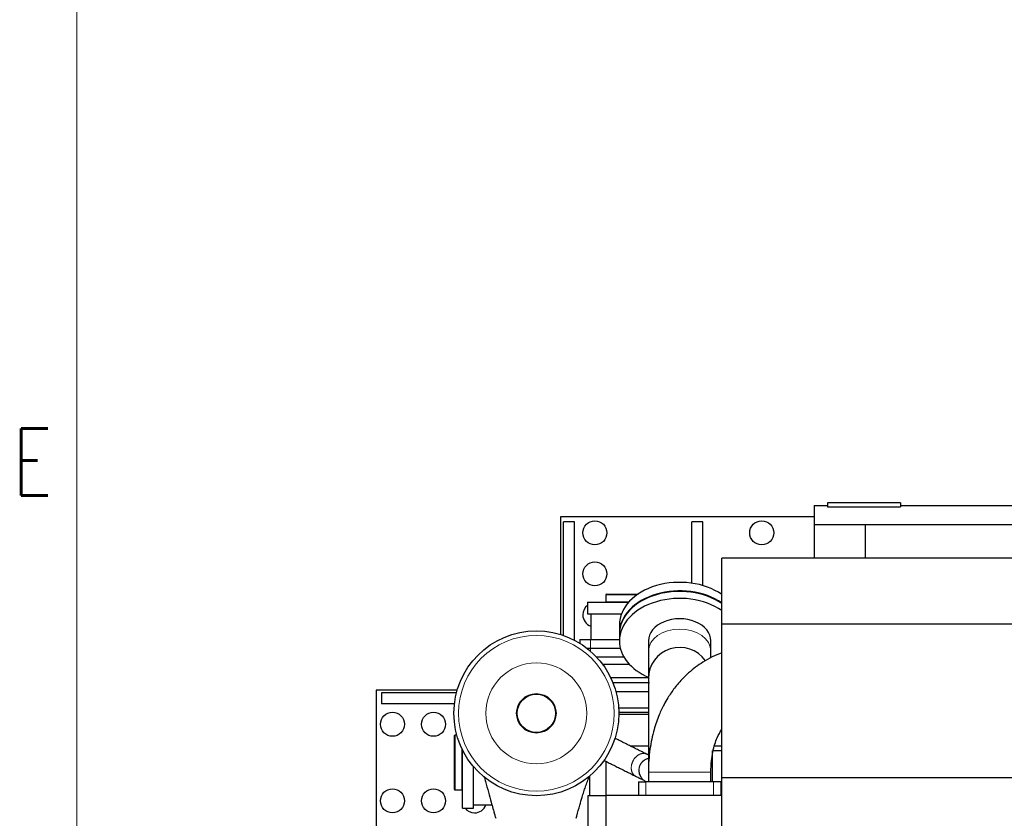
# Model space of a CAD drawing. Header units: inches. Extents: x 0 to 20790, y -12 to 14700.
# Tile 10 of 184: x 71 to 1871, y 5801 to 7261. Entities that reach past the tile are written whole.
import ezdxf

# ---------------------------------------------------------------- set-up
doc = ezdxf.new("R2010")
doc.units = ezdxf.units.IN
for name, color, linetype, true_color in [('1', 7, 'Continuous', 0xffffff), ('204', 7, 'Continuous', 0xffffff), ('210', 7, 'Continuous', 0xffffff)]:
    doc.layers.add(name, color=color, linetype=linetype, true_color=true_color)
doc.styles.add('latin_extended', font='simplex.shx')

msp = doc.modelspace()

# ---------------------------------------------------------------- linework, layer by layer
at = {"layer": '1', "color": 2, "linetype": 'Continuous', "lineweight": 25}
for p, q in [((1522.869, 6372.578), (1522.869, 6337.578)), ((1522.869, 6372.578), (1547.597, 6372.578)), ((1547.597, 6377.578), (1547.597, 6370.167)), ((1680.897, 6377.578), (1547.597, 6377.578)), ((1680.897, 6377.578), (1680.897, 6370.167)), ((1680.897, 6372.578), (2081.369, 6372.578)), ((1547.597, 6370.167), (1680.897, 6370.167)), ((1059.669, 6352.579), (1522.869, 6352.579)), ((1059.669, 6136.553), (1059.669, 6352.579)), ((1064.669, 6134.911), (1064.669, 6342.579)), ((1084.669, 6342.579), (1064.669, 6342.579)), ((1084.669, 6126.29), (1084.669, 6342.579)), ((1299.669, 6230.457), (1299.669, 6342.579)), ((1319.669, 6342.579), (1299.669, 6342.579)), ((1319.669, 6226.062), (1319.669, 6342.579)), ((1522.869, 6337.578), (1616.869, 6337.578)), ((1522.869, 6337.578), (1522.869, 6276.447)), ((1616.869, 6276.449), (1616.869, 6337.578)), ((1616.869, 6337.578), (2032.369, 6337.578)), ((1354.169, 6155.448), (1354.169, 6276.448)), ((5230.126, 6276.448), (1354.169, 6276.448)), ((1143.169, 6210.579), (1142.169, 6209.579)), ((1143.169, 6210.579), (1201.203, 6210.579)), ((1108.669, 6195.579), (1183.92, 6195.579)), ((1108.669, 6195.579), (1108.669, 6174.579)), ((1142.169, 6209.579), (1142.169, 6196.579)), ((1142.169, 6209.579), (1199.747, 6209.579)), ((1142.169, 6196.579), (1184.817, 6196.579)), ((1142.169, 6196.579), (1143.169, 6195.579)), ((1108.669, 6174.579), (1170.967, 6174.579)), ((1114.669, 6174.579), (1114.669, 6127.579)), ((1167.169, 6154.322), (1167.169, 6138.766)), ((1354.169, 5874.448), (1354.169, 6155.448)), ((5230.126, 6155.448), (1354.169, 6155.448)), ((1094.669, 6127.579), (1114.169, 6127.579)), ((1094.669, 6127.579), (1094.669, 6120.595)), ((1114.169, 6127.579), (1167.17, 6127.579)), ((1167.169, 6137.705), (1167.169, 6124.978)), ((1220.019, 6124.978), (1220.019, 6106.094)), ((1334.319, 6106.094), (1334.319, 6124.978)), ((1107.622, 6111.579), (1114.169, 6111.579)), ((1107.622, 6111.579), (1114.169, 6111.579)), ((1114.169, 6111.579), (1168.816, 6111.579)), ((1114.169, 6111.579), (1168.816, 6111.579)), ((1125.167, 6095.579), (1175.331, 6095.579)), ((1136.042, 6082.579), (1184.952, 6082.579)), ((1220.043, 6057.579), (1151.124, 6057.579)), ((1221.807, 6048.579), (1155.067, 6048.579)), ((722.169, 6035.079), (722.169, 5770.079)), ((870.589, 6035.079), (722.169, 6035.079)), ((869.213, 6030.079), (732.169, 6030.079)), ((732.169, 6030.079), (732.169, 6010.079)), ((1160.465, 6032.579), (1220.022, 6032.579)), ((865.493, 6010.079), (732.169, 6010.079)), ((1165.532, 6002.579), (1220.022, 6002.579)), ((1165.849, 5994.925), (1220.021, 5994.925)), ((1220.023, 5990.579), (1165.859, 5990.579)), ((866.169, 5952.579), (865.169, 5951.579)), ((865.169, 5951.579), (865.169, 5853.579)), ((869.882, 5952.579), (866.169, 5952.579)), ((866.169, 5952.579), (866.169, 5852.579)), ((879.169, 5927.674), (879.169, 5852.579)), ((880.169, 5902.579), (880.169, 5925.622)), ((1220.025, 5932.579), (1187.488, 5932.579)), ((1220.073, 5932.578), (1187.546, 5932.578)), ((1354.169, 5924.078), (1337.169, 5924.078)), ((1337.169, 5867.579), (1337.169, 5924.078)), ((1354.184, 5932.579), (1340.534, 5932.579)), ((1354.194, 5932.578), (1340.541, 5932.578)), ((1142.169, 5904.922), (1142.169, 5842.58)), ((880.169, 5819.079), (880.169, 5902.579)), ((900.169, 5819.079), (900.169, 5895.194)), ((1112.169, 5877.255), (1112.169, 5842.579)), ((1220.019, 5885.078), (1220.019, 5867.579)), ((1220.021, 5885.188), (1220.021, 5867.578)), ((1334.321, 5867.578), (1334.321, 5885.188)), ((1354.169, 5683.448), (1354.169, 5874.448)), ((5230.126, 5874.448), (1354.169, 5874.448)), ((865.169, 5853.579), (866.169, 5852.579)), ((866.169, 5852.579), (879.169, 5852.579)), ((879.169, 5852.579), (880.169, 5853.579)), ((1202.171, 5867.578), (1215.171, 5867.578)), ((1202.171, 5867.578), (1202.171, 5842.578)), ((1339.171, 5867.578), (1215.171, 5867.578)), ((1352.171, 5867.578), (1339.171, 5867.578)), ((1352.171, 5867.578), (1352.171, 5842.578)), ((1354.169, 5854.078), (1352.171, 5854.078)), ((1110.169, 5412.578), (1110.169, 5842.578)), ((1110.169, 5842.578), (1142.169, 5842.578)), ((1354.194, 5842.578), (1142.169, 5842.578)), ((1142.169, 5842.578), (1142.169, 5222.59)), ((880.169, 5819.079), (900.169, 5819.079)), ((900.169, 5825.079), (934.038, 5825.079))]:
    msp.add_line(p, q, dxfattribs=at)
at = {"layer": '1', "color": 110, "linetype": 'Continuous', "lineweight": 13}
for p, q in [((1114.169, 6127.579), (1114.169, 6111.579)), ((1114.169, 6106.19), (1114.169, 6111.579)), ((1112.569, 5877.592), (1112.569, 5842.579)), ((1220.021, 5885.188), (1277.171, 5885.188)), ((1277.171, 5885.188), (1334.321, 5885.188)), ((1215.171, 5867.578), (1215.171, 5842.578)), ((1339.171, 5867.578), (1339.171, 5842.578))]:
    msp.add_line(p, q, dxfattribs=at)
at = {"layer": '1', "color": 2, "linetype": 'Continuous', "lineweight": 25}
for centre, radius in [((1122.169, 6322.579), 22), ((1427.169, 6322.579), 22), ((1122.169, 6247.579), 22), ((1015.169, 5992.578), 150.693), ((1015.169, 5992.578), 36.047), ((1015.169, 5992.578), 35.052), ((752.169, 5972.579), 22), ((827.169, 5972.579), 22), ((752.169, 5832.579), 22), ((827.169, 5832.579), 22)]:
    msp.add_circle(centre, radius, dxfattribs=at)
at = {"layer": '1', "color": 110, "linetype": 'Continuous', "lineweight": 13}
for radius in [142.305, 92.344]:
    msp.add_circle((1015.169, 5992.578), radius, dxfattribs=at)
at = {"layer": '1', "color": 2, "linetype": 'Continuous', "lineweight": 25}
for centre, radius, start, end in [((1122.169, 6172.579), 22, 127.850625, 180), ((1122.169, 6172.579), 22, 180, 250.070625), ((1277.169, 6056.025), 57.15, 34.77375, 180), ((902.169, 5832.579), 22, 217.850625, 270), ((902.169, 5832.579), 22, 270, 340.070625)]:
    msp.add_arc(centre, radius, start, end, dxfattribs=at)
for centre, major_axis, ratio, start_param, end_param in [((1277.169, 6154.322), (110, 0), 0.70710678, 0.79541199, 3.14159265), ((1277.169, 6138.766), (110, 0), 0.70710678, 0.79541199, 3.14159265), ((1277.169, 6137.705), (-110, 0), 0.70710585, 3.93690647, 6.28318531), ((1277.169, 6124.978), (-110, 0), 0.70710585, 3.93690647, 6.28318531), ((1277.169, 6124.978), (-57.15, 0), 0.70710585, 3.14159265, 6.28318531), ((1277.169, 6124.978), (-110, 0), 0.70710585, 0, 1.02514095)]:
    msp.add_ellipse(centre, major_axis=major_axis, ratio=ratio, start_param=start_param, end_param=end_param, dxfattribs=at)
at = {"layer": '1', "color": 110, "linetype": 'Continuous', "lineweight": 13}
msp.add_ellipse((1277.169, 6106.094), major_axis=(-57.15, 0), ratio=0.70710585, start_param=3.14277075, end_param=6.28318531, dxfattribs=at)
at = {"layer": '1', "color": 2, "linetype": 'Continuous', "lineweight": 25}
for points, knots in [([(1354.123, 6103.069), (1348.198, 6100.884), (1336.472, 6095.853), (1315.819, 6084.307), (1294.856, 6068.558), (1278.204, 6051.632), (1267.874, 6038.945), (1261.368, 6030.004), (1254.89, 6020.062), (1247.369, 6006.946), (1238.393, 5987.895), (1228.998, 5960.847), (1221.815, 5925.575), (1219.984, 5899.461), (1220.021, 5885.188)], [0, 0, 0, 0, 0.07417157, 0.14918523, 0.27500475, 0.37478617, 0.41738816, 0.45830316, 0.49747233, 0.54768413, 0.62413389, 0.72621293, 0.85286186, 1, 1, 1, 1]), ([(1220.019, 6056.025), (1220.019, 6056.017), (1220.019, 6054.784), (1220.019, 6049.617), (1220.019, 6042.179), (1220.019, 6031.027), (1220.019, 6016.094), (1220.019, 5999.725), (1220.019, 5986.471), (1220.019, 5974.084), (1220.019, 5954.521), (1220.019, 5931.664), (1220.019, 5906.58), (1220.019, 5892.518), (1220.019, 5885.078)], [0, 0, 0, 0, 0.09580624, 0.18382403, 0.26405009, 0.33648138, 0.45781167, 0.54801537, 0.5932479, 0.64743638, 0.71521813, 0.84224419, 0.91730193, 1, 1, 1, 1]), ([(1334.321, 5885.188), (1334.254, 5892.036), (1334.833, 5904.504), (1337.415, 5921.728), (1341.137, 5935.983), (1346.447, 5950.047), (1351.105, 5958.6), (1354.11, 5963.201)], [0, 0, 0, 0, 0.23595856, 0.43638434, 0.61391445, 0.76889896, 1, 1, 1, 1]), ([(1216.782, 5917.928), (1214, 5919.319), (1208.428, 5922.105), (1200.069, 5926.285), (1191.703, 5930.468), (1183.337, 5934.65), (1174.971, 5938.833), (1166.654, 5942.992), (1161.125, 5945.756), (1158.385, 5947.126)], [0, 0, 0, 0, 0.14294587, 0.2862043, 0.42946282, 0.57272089, 0.71597917, 0.85923741, 1, 1, 1, 1]), ([(1138.264, 5906.876), (1140.996, 5905.509), (1146.518, 5902.749), (1154.828, 5898.594), (1163.193, 5894.411), (1171.559, 5890.228), (1179.925, 5886.045), (1188.285, 5881.865), (1193.856, 5879.079), (1196.639, 5877.688)], [0, 0, 0, 0, 0.14043919, 0.28375126, 0.42706337, 0.57037527, 0.71368761, 0.85699987, 1, 1, 1, 1]), ([(1222.143, 5915.241), (1221.571, 5915.529), (1219.816, 5916.411), (1218.018, 5917.311), (1216.782, 5917.928)], [0, 0, 0, 0, 0.33002519, 1, 1, 1, 1]), ([(1202.693, 5889.183), (1202.654, 5888.32), (1202.67, 5886.804), (1203.001, 5883.851), (1204.131, 5879.446), (1206.915, 5874.452), (1210.541, 5870.893), (1213.198, 5869.046), (1214.791, 5868.164), (1215.696, 5867.743), (1216.045, 5867.593)], [0, 0, 0, 0, 0.09308144, 0.1645896, 0.32140157, 0.58934842, 0.7800396, 0.86103156, 0.94420865, 1, 1, 1, 1]), ([(919.517, 5876.786), (920.392, 5873.829), (923.051, 5864.684), (927.388, 5849.189), (932.985, 5828.864), (937.44, 5812.716), (940.242, 5802.775), (940.843, 5800.652)], [0, 0, 0, 0, 0.13357577, 0.40051249, 0.63633669, 0.92259169, 1, 1, 1, 1]), ([(1088.257, 5800.648), (1088.588, 5801.993), (1090.618, 5810.146), (1094.12, 5823.246), (1098.453, 5837.97), (1101.947, 5849.062), (1105.13, 5858.64), (1108.513, 5868.27), (1110.904, 5874.668), (1112.132, 5877.846)], [0, 0, 0, 0, 0.04680765, 0.28457292, 0.46540762, 0.59246875, 0.71171794, 0.85072932, 1, 1, 1, 1]), ([(1196.639, 5877.688), (1197.465, 5877.275), (1199.345, 5876.335), (1203.445, 5874.291), (1207.932, 5872.103), (1209.512, 5871.543), (1209.696, 5871.687), (1209.705, 5871.699)], [0, 0, 0, 0, 0.09940811, 0.23687716, 0.58121503, 0.97252031, 1, 1, 1, 1])]:
    msp.add_open_spline(points, degree=3, knots=knots, dxfattribs=at)
for points in [[(1220.019, 6106.094), (1220.019, 6100.121), (1220.019, 6089.183), (1220.019, 6075.657), (1220.019, 6065.423), (1220.019, 6060.961), (1220.019, 6059.306)], [(1334.319, 6093.975), (1334.319, 6097.76), (1334.319, 6101.797), (1334.319, 6106.094)], [(1337.168, 5910.578), (1336.788, 5910.578), (1336.408, 5910.578), (1336.028, 5910.578)]]:
    msp.add_open_spline(points, degree=3, dxfattribs=at)
at = {"layer": '1', "color": 110, "linetype": 'Continuous', "lineweight": 13}
for points, weights, knots in [([(1196.63, 5877.693), (1192.402, 5879.815), (1189.082, 5884.16), (1188.289, 5890.245), (1189.687, 5903.035), (1193.938, 5913.467), (1202.733, 5918.327), (1209.043, 5919.146)], [1.00095851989, 0.990919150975, 0.988497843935, 1.01661171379, 1.01661171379, 0.958470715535, 1.01661171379, 1.01661171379], [0, 0, 0, 0, 0, 0.41015999, 0.41015999, 0.41015999, 1, 1, 1, 1, 1]), ([(1202.671, 5888.356), (1202.671, 5888.397), (1202.671, 5888.438), (1202.671, 5888.48), (1202.68, 5895.203), (1205.449, 5903.584), (1212.784, 5908.66), (1219.932, 5910.371)], [1.01660242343, 1.01660704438, 1.0166101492, 1.01661171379, 1.01661171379, 0.975593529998, 0.996915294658, 1.01030639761], [0, 0, 0, 0, 0, 0.00613815, 0.00613815, 0.00613815, 1, 1, 1, 1, 1])]:
    msp.add_rational_spline(points, weights, degree=4, knots=knots, dxfattribs=at)
for points, weights in [([(1202.674, 5888.587), (1202.802, 5895.227), (1205.674, 5903.402), (1212.893, 5908.348), (1219.932, 5910.033)], [1.01655697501, 1.01479523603, 0.976230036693, 0.997122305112, 1.01031038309]), ([(1209.043, 5919.146), (1210.964, 5919.396), (1212.984, 5919.331), (1214.962, 5918.841), (1216.787, 5917.926)], [1.01661171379, 1.01661171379, 1.01122307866, 1.00536731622, 1.00096935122])]:
    msp.add_rational_spline(points, weights, degree=4, dxfattribs=at)
at = {"layer": '204', "color": 2, "linetype": 'Continuous', "lineweight": 25}
msp.add_open_spline([(937.646, 5811.759), (937.693, 5811.671), (937.743, 5811.583), (937.829, 5811.44), (937.863, 5811.385), (937.934, 5811.276), (937.97, 5811.221), (938.082, 5811.058), (938.16, 5810.95), (938.241, 5810.842)], degree=3, knots=[0, 0, 0, 0, 0.28584181, 0.28584181, 0.46438136, 0.46438136, 0.64292091, 0.64292091, 1, 1, 1, 1], dxfattribs=at)
at = {"layer": '210', "color": 7, "linetype": 'Continuous', "lineweight": 18}
msp.add_line((175, 175), (175, 14525), dxfattribs=at)

# ---------------------------------------------------------------- texts
at = {"layer": '210', "color": 211, "linetype": 'Continuous', "lineweight": 18, "insert": (58.721, 6390.689), "char_height": 122.5, "attachment_point": 7, "line_spacing_factor": 0.963855, "style": 'latin_extended'}
msp.add_mtext('\\W0.7067;E', dxfattribs=at)

doc.saveas('drawing.dxf')
